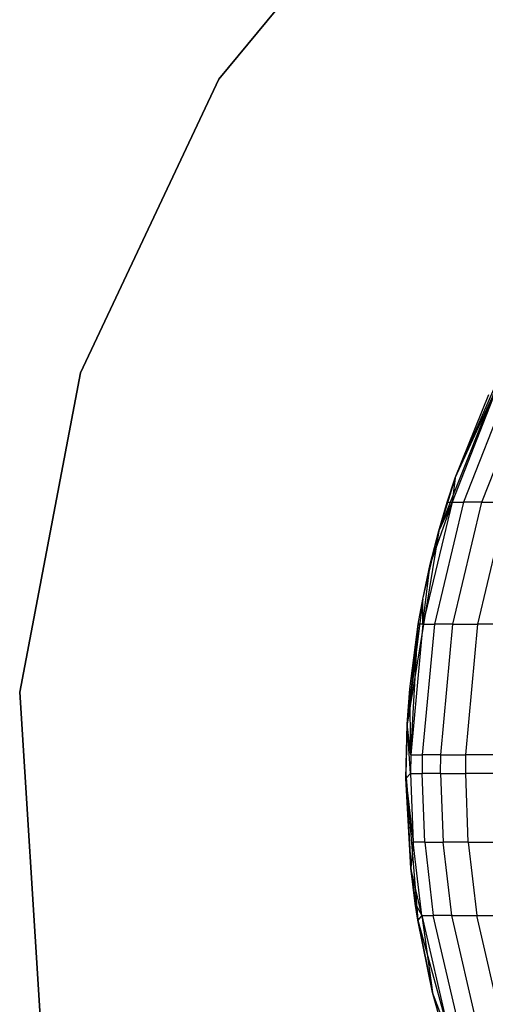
# Model space of a CAD drawing. Extents: x 1 to 115, y -55 to 55.
# Tile 32 of 86: x 50.56 to 52.36, y -0.89 to 2.91. Entities that reach past the tile are written whole.
import ezdxf

# ---------------------------------------------------------------- set-up
doc = ezdxf.new("R2010")
doc.units = 0
doc.header["$LTSCALE"] = 25.4
doc.layers.get('0').update_dxf_attribs({"linetype": 'CONTINUOUS'})

# ---------------------------------------------------------------- blocks, each defined once
blk = doc.blocks.new('NL2500025450_STL')
at = {"color": 0}
for p, q in [((51.3284, 2.6791, 45.6096), (52.1273, 3.6448, 45.6096)), ((52.1273, 3.6448, 43.8096), (51.3284, 2.6791, 43.8096)), ((52.1273, 3.6448, 43.8096), (51.3284, 2.6791, 43.8096)), ((51.3284, 2.6791, 45.6096), (52.1273, 3.6448, 45.6096)), ((50.7947, 1.5451, 45.6096), (51.3284, 2.6791, 45.6096)), ((51.3284, 2.6791, 43.8096), (50.7947, 1.5451, 43.8096)), ((51.3284, 2.6791, 43.8096), (50.7947, 1.5451, 43.8096)), ((50.7947, 1.5451, 45.6096), (51.3284, 2.6791, 45.6096)), ((51.3284, 2.6791, 43.8096), (51.3284, 2.6791, 45.6096)), ((51.3284, 2.6791, 43.8096), (51.3284, 2.6791, 45.6096)), ((52.4577, 1.6394, 45.7733), (52.1776, 0.9363, 45.7733)), ((52.4577, 1.6394, 45.7733), (52.1776, 0.9363, 45.7733)), ((52.241, 1.1404, 34.2412), (52.4577, 1.6394, 45.7733)), ((52.241, 1.1404, 34.2412), (52.4577, 1.6394, 45.7733)), ((50.5599, 0.314, 45.6096), (50.7947, 1.5451, 45.6096)), ((50.7947, 1.5451, 43.8096), (50.5599, 0.314, 43.8096)), ((50.7947, 1.5451, 43.8096), (50.5599, 0.314, 43.8096)), ((50.5599, 0.314, 45.6096), (50.7947, 1.5451, 45.6096)), ((50.7947, 1.5451, 43.8096), (50.7947, 1.5451, 45.6096)), ((50.7947, 1.5451, 43.8096), (50.7947, 1.5451, 45.6096)), ((52.408, 1.5035, 33.4561), (52.2288, 1.0462, 33.4506)), ((52.408, 1.5035, 33.4561), (52.2288, 1.0462, 33.4506)), ((52.241, 1.1404, 34.2412), (52.408, 1.5035, 33.4561)), ((52.241, 1.1404, 34.2412), (52.408, 1.5035, 33.4561)), ((52.452, 1.5035, 32.4816), (52.2729, 1.0462, 32.4712)), ((52.452, 1.5035, 32.4816), (52.2729, 1.0462, 32.4712)), ((52.344, 1.0462, 31.4676), (52.5228, 1.5035, 31.4827)), ((52.344, 1.0462, 31.4676), (52.5228, 1.5035, 31.4827)), ((52.241, 1.1404, 34.2412), (52.37, 1.4621, 34.2421)), ((52.241, 1.1404, 34.2412), (52.37, 1.4621, 34.2421)), ((52.241, 1.1404, 34.2412), (52.1776, 0.9363, 45.7733)), ((52.241, 1.1404, 34.2412), (52.1776, 0.9363, 45.7733)), ((52.21, 1.0462, 34.2409), (52.241, 1.1404, 34.2412)), ((52.21, 1.0462, 34.2409), (52.241, 1.1404, 34.2412)), ((52.241, 1.1404, 34.2412), (52.2288, 1.0462, 33.4506)), ((52.241, 1.1404, 34.2412), (52.2288, 1.0462, 33.4506)), ((52.2288, 1.0462, 33.4506), (52.1164, 0.5754, 33.4471)), ((52.2288, 1.0462, 33.4506), (52.1164, 0.5754, 33.4471)), ((52.2288, 1.0462, 33.4506), (52.1445, 0.8078, 34.2405)), ((52.2288, 1.0462, 33.4506), (52.1445, 0.8078, 34.2405)), ((52.2729, 1.0462, 32.4712), (52.1607, 0.5754, 32.4648)), ((52.2729, 1.0462, 32.4712), (52.1607, 0.5754, 32.4648)), ((52.1776, 0.9363, 34.2407), (52.21, 1.0462, 34.2409)), ((52.2288, 1.0462, 33.4506), (52.1776, 0.9363, 34.2407)), ((52.2288, 1.0462, 33.4506), (52.1776, 0.9363, 34.2407)), ((52.21, 1.0462, 34.2409), (52.1776, 0.9363, 45.7733)), ((52.21, 1.0462, 34.2409), (52.1776, 0.9363, 45.7733)), ((52.1776, 0.9363, 34.2407), (52.21, 1.0462, 34.2409)), ((52.21, 1.0462, 34.2409), (52.2288, 1.0462, 33.4506)), ((52.21, 1.0462, 34.2409), (52.2288, 1.0462, 33.4506)), ((52.2288, 1.0462, 33.4506), (52.2729, 1.0462, 32.4712)), ((52.2288, 1.0462, 33.4506), (52.2729, 1.0462, 32.4712)), ((52.232, 0.5754, 31.4582), (52.344, 1.0462, 31.4676)), ((52.232, 0.5754, 31.4582), (52.344, 1.0462, 31.4676)), ((52.344, 1.0462, 31.4676), (52.2729, 1.0462, 32.4712)), ((52.344, 1.0462, 31.4676), (52.2729, 1.0462, 32.4712)), ((52.3287, 0.5754, 30.4735), (52.4404, 1.0462, 30.486)), ((52.3287, 0.5754, 30.4735), (52.4404, 1.0462, 30.486)), ((52.344, 1.0462, 31.4676), (52.4404, 1.0462, 30.486)), ((52.344, 1.0462, 31.4676), (52.4404, 1.0462, 30.486)), ((52.1776, 0.9363, 45.7733), (52.0551, 0.1895, 45.7733)), ((52.1776, 0.9363, 45.7733), (52.0551, 0.1895, 45.7733)), ((52.1153, 0.6729, 34.2402), (52.1776, 0.9363, 45.7733)), ((52.1153, 0.6729, 34.2402), (52.1776, 0.9363, 45.7733)), ((52.1445, 0.8078, 34.2405), (52.1776, 0.9363, 34.2407)), ((52.1445, 0.8078, 34.2405), (52.1776, 0.9363, 34.2407)), ((52.1445, 0.8078, 34.2405), (52.1776, 0.9363, 45.7733)), ((52.1445, 0.8078, 34.2405), (52.1776, 0.9363, 45.7733)), ((52.1776, 0.9363, 45.7733), (52.1776, 0.9363, 34.2407)), ((52.1776, 0.9363, 45.7733), (52.1776, 0.9363, 34.2407)), ((52.1153, 0.6729, 34.2402), (52.1445, 0.8078, 34.2405)), ((52.1153, 0.6729, 34.2402), (52.1445, 0.8078, 34.2405)), ((52.1164, 0.5754, 33.4471), (52.1445, 0.8078, 34.2405)), ((52.1164, 0.5754, 33.4471), (52.1445, 0.8078, 34.2405)), ((52.1153, 0.6729, 34.2402), (52.0551, 0.1895, 45.7733)), ((52.1153, 0.6729, 34.2402), (52.0551, 0.1895, 45.7733)), ((52.0976, 0.5754, 34.2401), (52.1153, 0.6729, 34.2402)), ((52.0976, 0.5754, 34.2401), (52.1153, 0.6729, 34.2402)), ((52.1164, 0.5754, 33.4471), (52.1153, 0.6729, 34.2402)), ((52.1164, 0.5754, 33.4471), (52.1153, 0.6729, 34.2402)), ((52.0976, 0.5754, 34.2401), (52.0551, 0.1895, 45.7733)), ((52.0976, 0.5754, 34.2401), (52.0551, 0.1895, 45.7733)), ((52.0653, 0.327, 34.2399), (52.0976, 0.5754, 34.2401)), ((52.0653, 0.327, 34.2399), (52.0976, 0.5754, 34.2401)), ((52.1164, 0.5754, 33.4471), (52.0696, 0.0715, 33.4457)), ((52.0696, 0.0715, 33.4457), (52.0976, 0.5754, 34.2401)), ((52.0696, 0.0715, 33.4457), (52.0976, 0.5754, 34.2401)), ((52.1164, 0.5754, 33.4471), (52.0696, 0.0715, 33.4457)), ((52.1164, 0.5754, 33.4471), (52.0976, 0.5754, 34.2401)), ((52.1164, 0.5754, 33.4471), (52.0976, 0.5754, 34.2401)), ((52.1607, 0.5754, 32.4648), (52.1139, 0.0715, 32.4621)), ((52.1607, 0.5754, 32.4648), (52.1139, 0.0715, 32.4621)), ((52.1164, 0.5754, 33.4471), (52.1607, 0.5754, 32.4648)), ((52.1164, 0.5754, 33.4471), (52.1607, 0.5754, 32.4648)), ((52.232, 0.5754, 31.4582), (52.1607, 0.5754, 32.4648)), ((52.232, 0.5754, 31.4582), (52.1607, 0.5754, 32.4648)), ((52.1853, 0.0715, 31.4542), (52.232, 0.5754, 31.4582)), ((52.1853, 0.0715, 31.4542), (52.232, 0.5754, 31.4582)), ((52.232, 0.5754, 31.4582), (52.3287, 0.5754, 30.4735)), ((52.232, 0.5754, 31.4582), (52.3287, 0.5754, 30.4735)), ((52.2821, 0.0715, 30.4683), (52.3287, 0.5754, 30.4735)), ((52.2821, 0.0715, 30.4683), (52.3287, 0.5754, 30.4735)), ((52.4487, 0.5754, 29.5242), (52.3287, 0.5754, 30.4735)), ((52.4487, 0.5754, 29.5242), (52.3287, 0.5754, 30.4735)), ((50.6386, -0.9369, 45.6096), (50.5599, 0.314, 45.6096)), ((50.5599, 0.314, 43.8096), (50.6386, -0.9369, 43.8096)), ((50.5599, 0.314, 43.8096), (50.6386, -0.9369, 43.8096)), ((50.5599, 0.314, 43.8096), (50.5599, 0.314, 45.6096)), ((50.6386, -0.9369, 45.6096), (50.5599, 0.314, 45.6096)), ((50.5599, 0.314, 43.8096), (50.5599, 0.314, 45.6096)), ((52.0551, 0.1895, 34.2398), (52.0653, 0.327, 34.2399)), ((52.0653, 0.327, 34.2399), (52.0551, 0.1895, 45.7733)), ((52.0653, 0.327, 34.2399), (52.0551, 0.1895, 45.7733)), ((52.0551, 0.1895, 34.2398), (52.0653, 0.327, 34.2399)), ((52.0696, 0.0715, 33.4457), (52.0653, 0.327, 34.2399)), ((52.0696, 0.0715, 33.4457), (52.0653, 0.327, 34.2399)), ((52.0551, 0.1895, 45.7733), (52.05, 0, 45.7733)), ((52.05, -0.0192, 34.2398), (52.0551, 0.1895, 34.2398)), ((52.0551, 0.1895, 34.2398), (52.05, 0, 45.7733)), ((52.0551, 0.1895, 45.7733), (52.05, 0, 45.7733)), ((52.0551, 0.1895, 34.2398), (52.05, 0, 45.7733)), ((52.05, -0.0192, 34.2398), (52.0551, 0.1895, 34.2398)), ((52.0696, 0.0715, 33.4457), (52.0551, 0.1895, 34.2398)), ((52.0696, 0.0715, 33.4457), (52.0551, 0.1895, 34.2398)), ((52.0688, 0, 33.4456), (52.0551, 0.1895, 34.2398)), ((52.0688, 0, 33.4456), (52.0551, 0.1895, 34.2398)), ((52.0551, 0.1895, 34.2398), (52.0551, 0.1895, 45.7733)), ((52.0551, 0.1895, 34.2398), (52.0551, 0.1895, 45.7733)), ((52.0696, 0.0715, 33.4457), (52.0688, 0, 33.4456)), ((52.0696, 0.0715, 33.4457), (52.0688, 0, 33.4456)), ((52.0696, 0.0715, 33.4457), (52.1139, 0.0715, 32.4621)), ((52.0696, 0.0715, 33.4457), (52.1139, 0.0715, 32.4621)), ((52.1139, 0.0715, 32.4621), (52.1131, 0, 32.462)), ((52.1139, 0.0715, 32.4621), (52.1131, 0, 32.462)), ((52.1853, 0.0715, 31.4542), (52.1139, 0.0715, 32.4621)), ((52.1853, 0.0715, 31.4542), (52.1139, 0.0715, 32.4621)), ((52.1846, 0, 31.4542), (52.1853, 0.0715, 31.4542)), ((52.1846, 0, 31.4542), (52.1853, 0.0715, 31.4542)), ((52.1853, 0.0715, 31.4542), (52.2821, 0.0715, 30.4683)), ((52.1853, 0.0715, 31.4542), (52.2821, 0.0715, 30.4683)), ((52.2814, 0, 30.4682), (52.2821, 0.0715, 30.4683)), ((52.2814, 0, 30.4682), (52.2821, 0.0715, 30.4683)), ((52.4022, 0.0715, 29.5177), (52.2821, 0.0715, 30.4683)), ((52.4022, 0.0715, 29.5177), (52.2821, 0.0715, 30.4683)), ((52.0688, 0, 33.4456), (52.05, -0.0192, 34.2398)), ((52.0688, 0, 33.4456), (52.05, -0.0192, 34.2398)), ((52.0688, 0, 33.4456), (52.0789, -0.2651, 33.4459)), ((52.0688, 0, 33.4456), (52.1131, 0, 32.462)), ((52.0688, 0, 33.4456), (52.0789, -0.2651, 33.4459)), ((52.0688, 0, 33.4456), (52.1131, 0, 32.462)), ((52.1232, -0.2651, 32.4626), (52.1131, 0, 32.462)), ((52.1232, -0.2651, 32.4626), (52.1131, 0, 32.462)), ((52.1846, 0, 31.4542), (52.1131, 0, 32.462)), ((52.1846, 0, 31.4542), (52.1131, 0, 32.462)), ((52.1846, 0, 31.4542), (52.1946, -0.2651, 31.455)), ((52.1846, 0, 31.4542), (52.2814, 0, 30.4682)), ((52.1846, 0, 31.4542), (52.1946, -0.2651, 31.455)), ((52.1846, 0, 31.4542), (52.2814, 0, 30.4682)), ((52.2914, -0.2651, 30.4693), (52.2814, 0, 30.4682)), ((52.4015, 0, 29.5176), (52.2814, 0, 30.4682)), ((52.4015, 0, 29.5176), (52.2814, 0, 30.4682)), ((52.2914, -0.2651, 30.4693), (52.2814, 0, 30.4682)), ((52.05, 0, 45.7733), (52.0961, -0.5662, 45.7733)), ((52.05, 0, 45.7733), (52.0691, -0.365, 34.2399)), ((52.05, 0, 45.7733), (52.0961, -0.5662, 45.7733)), ((52.05, -0.0192, 34.2398), (52.05, 0, 45.7733)), ((52.05, -0.0192, 34.2398), (52.05, 0, 45.7733)), ((52.05, 0, 45.7733), (52.0691, -0.365, 34.2399)), ((52.0691, -0.365, 34.2399), (52.05, -0.0192, 34.2398)), ((52.05, -0.0192, 34.2398), (52.0789, -0.2651, 33.4459)), ((52.05, -0.0192, 34.2398), (52.0789, -0.2651, 33.4459)), ((52.0691, -0.365, 34.2399), (52.05, -0.0192, 34.2398)), ((52.0789, -0.2651, 33.4459), (52.0691, -0.365, 34.2399)), ((52.0789, -0.2651, 33.4459), (52.0691, -0.365, 34.2399)), ((52.1232, -0.2651, 32.4626), (52.0789, -0.2651, 33.4459)), ((52.112, -0.5484, 33.447), (52.0789, -0.2651, 33.4459)), ((52.1232, -0.2651, 32.4626), (52.0789, -0.2651, 33.4459)), ((52.112, -0.5484, 33.447), (52.0789, -0.2651, 33.4459)), ((52.1232, -0.2651, 32.4626), (52.1563, -0.5484, 32.4645)), ((52.1232, -0.2651, 32.4626), (52.1946, -0.2651, 31.455)), ((52.1232, -0.2651, 32.4626), (52.1563, -0.5484, 32.4645)), ((52.1232, -0.2651, 32.4626), (52.1946, -0.2651, 31.455)), ((52.2277, -0.5484, 31.4578), (52.1946, -0.2651, 31.455)), ((52.2914, -0.2651, 30.4693), (52.1946, -0.2651, 31.455)), ((52.2914, -0.2651, 30.4693), (52.1946, -0.2651, 31.455)), ((52.2277, -0.5484, 31.4578), (52.1946, -0.2651, 31.455)), ((52.2914, -0.2651, 30.4693), (52.3244, -0.5484, 30.473)), ((52.2914, -0.2651, 30.4693), (52.4115, -0.2651, 29.519)), ((52.2914, -0.2651, 30.4693), (52.3244, -0.5484, 30.473)), ((52.2914, -0.2651, 30.4693), (52.4115, -0.2651, 29.519)), ((52.112, -0.5484, 33.447), (52.0691, -0.365, 34.2399)), ((52.112, -0.5484, 33.447), (52.0691, -0.365, 34.2399)), ((52.0862, -0.502, 34.24), (52.0691, -0.365, 34.2399)), ((52.0691, -0.365, 34.2399), (52.0961, -0.5662, 45.7733)), ((52.0691, -0.365, 34.2399), (52.0961, -0.5662, 45.7733)), ((52.0862, -0.502, 34.24), (52.0691, -0.365, 34.2399)), ((52.0961, -0.5662, 34.2401), (52.0862, -0.502, 34.24)), ((52.0862, -0.502, 34.24), (52.112, -0.5484, 33.447)), ((52.0862, -0.502, 34.24), (52.112, -0.5484, 33.447)), ((52.0862, -0.502, 34.24), (52.0961, -0.5662, 45.7733)), ((52.0862, -0.502, 34.24), (52.0961, -0.5662, 45.7733)), ((52.0961, -0.5662, 34.2401), (52.0862, -0.502, 34.24)), ((52.112, -0.5484, 33.447), (52.0961, -0.5662, 34.2401)), ((52.112, -0.5484, 33.447), (52.0961, -0.5662, 34.2401)), ((52.0961, -0.5662, 45.7733), (52.2986, -1.2955, 45.7733)), ((52.1535, -0.8448, 34.2405), (52.0961, -0.5662, 34.2401)), ((52.0961, -0.5662, 45.7733), (52.2986, -1.2955, 45.7733)), ((52.0961, -0.5662, 45.7733), (52.1535, -0.8448, 34.2405)), ((52.0961, -0.5662, 45.7733), (52.1535, -0.8448, 34.2405)), ((52.0961, -0.5662, 45.7733), (52.0961, -0.5662, 34.2401)), ((52.1535, -0.8448, 34.2405), (52.0961, -0.5662, 34.2401)), ((52.0961, -0.5662, 45.7733), (52.0961, -0.5662, 34.2401)), ((52.112, -0.5484, 33.447), (52.1535, -0.8448, 34.2405)), ((52.112, -0.5484, 33.447), (52.1535, -0.8448, 34.2405)), ((52.112, -0.5484, 33.447), (52.2245, -1.0326, 33.4504)), ((52.112, -0.5484, 33.447), (52.2245, -1.0326, 33.4504)), ((52.112, -0.5484, 33.447), (52.1563, -0.5484, 32.4645)), ((52.112, -0.5484, 33.447), (52.1563, -0.5484, 32.4645)), ((52.2277, -0.5484, 31.4578), (52.1563, -0.5484, 32.4645)), ((52.2687, -1.0326, 32.471), (52.1563, -0.5484, 32.4645)), ((52.2277, -0.5484, 31.4578), (52.1563, -0.5484, 32.4645)), ((52.2687, -1.0326, 32.471), (52.1563, -0.5484, 32.4645)), ((52.3398, -1.0326, 31.4673), (52.2277, -0.5484, 31.4578)), ((52.2277, -0.5484, 31.4578), (52.3244, -0.5484, 30.473)), ((52.2277, -0.5484, 31.4578), (52.3244, -0.5484, 30.473)), ((52.3398, -1.0326, 31.4673), (52.2277, -0.5484, 31.4578)), ((52.4362, -1.0326, 30.4856), (52.3244, -0.5484, 30.473)), ((52.3244, -0.5484, 30.473), (52.4443, -0.5484, 29.5236)), ((52.3244, -0.5484, 30.473), (52.4443, -0.5484, 29.5236)), ((52.4362, -1.0326, 30.4856), (52.3244, -0.5484, 30.473)), ((52.2245, -1.0326, 33.4504), (52.1535, -0.8448, 34.2405)), ((52.2245, -1.0326, 33.4504), (52.1535, -0.8448, 34.2405)), ((52.2058, -1.0326, 34.2409), (52.1535, -0.8448, 34.2405)), ((52.2058, -1.0326, 34.2409), (52.1535, -0.8448, 34.2405))]:
    blk.add_line(p, q, dxfattribs=at)

msp = doc.modelspace()

# ---------------------------------------------------------------- block references
at = {"color": 0}
msp.add_blockref('NL2500025450_STL', (0, 0, 200), dxfattribs=at)

doc.saveas('drawing.dxf')
